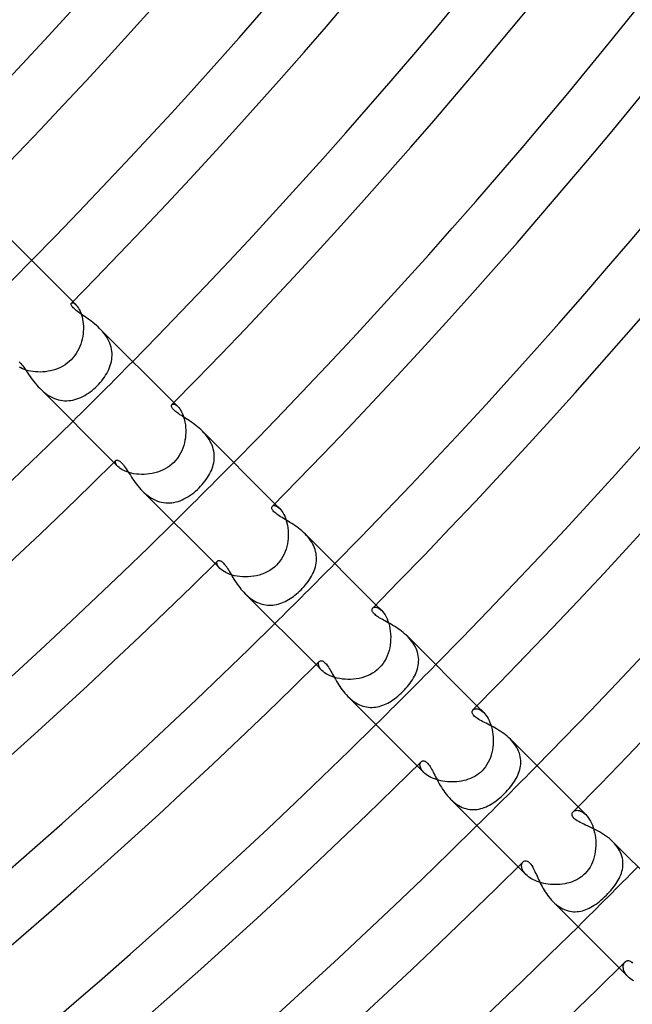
# Model space of a CAD drawing. Header units: millimetres. Extents: x -385 to 385, y -385 to 385.
# Tile 51 of 103: x 187 to 216, y -220 to -173. Entities that reach past the tile are written whole.
import ezdxf

# ---------------------------------------------------------------- set-up
doc = ezdxf.new("R2010")
doc.units = ezdxf.units.MM
doc.layers.add('HIDDEN', color=7, linetype='Continuous')
doc.layers.add('THICK', color=7, linetype='Continuous')

msp = doc.modelspace()

# ---------------------------------------------------------------- linework, layer by layer
at = {"layer": 'HIDDEN'}
for p, q in [((189.254, -186.563), (189.272, -186.552)), ((189.272, -186.552), (189.295, -186.547)), ((189.295, -186.547), (189.323, -186.549)), ((189.323, -186.494), (189.472, -186.644)), ((189.323, -186.549), (189.356, -186.56)), ((189.356, -186.56), (189.392, -186.579)), ((189.392, -186.579), (189.431, -186.606)), ((189.431, -186.606), (189.472, -186.643)), ((189.472, -186.643), (189.511, -186.686)), ((189.511, -186.686), (189.551, -186.738)), ((189.551, -186.738), (189.591, -186.799)), ((189.591, -186.799), (189.629, -186.868)), ((189.629, -186.868), (189.666, -186.944)), ((189.666, -186.944), (189.7, -187.029)), ((189.7, -187.029), (189.732, -187.121)), ((189.732, -187.121), (189.759, -187.22)), ((189.759, -187.22), (189.782, -187.324)), ((189.782, -187.324), (189.8, -187.433)), ((189.8, -187.433), (189.813, -187.545)), ((189.813, -187.545), (189.82, -187.662)), ((189.822, -187.781), (189.817, -187.901)), ((189.82, -187.662), (189.822, -187.781)), ((190.665, -187.839), (190.59, -187.762)), ((190.736, -187.92), (190.665, -187.839)), ((189.766, -188.265), (189.736, -188.385)), ((189.789, -188.144), (189.766, -188.265)), ((189.806, -188.022), (189.789, -188.144)), ((189.817, -187.901), (189.806, -188.022)), ((190.804, -188.003), (190.736, -187.92)), ((190.867, -188.089), (190.804, -188.003)), ((190.926, -188.177), (190.867, -188.089)), ((190.979, -188.268), (190.926, -188.177)), ((191.027, -188.362), (190.979, -188.268)), ((189.604, -188.734), (189.546, -188.844)), ((189.655, -188.62), (189.604, -188.734)), ((189.699, -188.504), (189.655, -188.62)), ((189.736, -188.385), (189.699, -188.504)), ((191.068, -188.456), (191.027, -188.362)), ((191.103, -188.552), (191.068, -188.456)), ((191.131, -188.648), (191.103, -188.552)), ((191.152, -188.746), (191.131, -188.648)), ((191.167, -188.844), (191.152, -188.746)), ((189.244, -189.244), (189.153, -189.328)), ((189.329, -189.152), (189.244, -189.244)), ((189.409, -189.054), (189.329, -189.152)), ((189.481, -188.951), (189.409, -189.054)), ((189.546, -188.844), (189.481, -188.951)), ((191.143, -189.33), (191.161, -189.234)), ((191.161, -189.234), (191.172, -189.137)), ((191.175, -188.942), (191.167, -188.844)), ((191.172, -189.137), (191.177, -189.04)), ((191.177, -189.04), (191.175, -188.942)), ((186.87, -189.63), (186.8, -189.592)), ((186.948, -189.668), (186.87, -189.63)), ((187.033, -189.702), (186.948, -189.668)), ((187.126, -189.733), (187.033, -189.702)), ((188.51, -189.696), (188.392, -189.734)), ((188.626, -189.652), (188.51, -189.696)), ((188.739, -189.601), (188.626, -189.652)), ((188.849, -189.543), (188.739, -189.601)), ((188.955, -189.478), (188.849, -189.543)), ((189.057, -189.407), (188.955, -189.478)), ((189.153, -189.328), (189.057, -189.407)), ((190.975, -189.798), (191.019, -189.707)), ((191.019, -189.707), (191.058, -189.614)), ((191.058, -189.614), (191.092, -189.52)), ((191.092, -189.52), (191.12, -189.426)), ((191.12, -189.426), (191.143, -189.33)), ((187.225, -189.76), (187.126, -189.733)), ((187.329, -189.783), (187.225, -189.76)), ((187.439, -189.801), (187.329, -189.783)), ((187.553, -189.813), (187.439, -189.801)), ((187.669, -189.82), (187.553, -189.813)), ((187.788, -189.822), (187.669, -189.82)), ((187.908, -189.817), (187.788, -189.822)), ((188.029, -189.806), (187.908, -189.817)), ((188.151, -189.788), (188.029, -189.806)), ((188.272, -189.764), (188.151, -189.788)), ((188.392, -189.734), (188.272, -189.764)), ((190.689, -190.234), (190.754, -190.15)), ((190.754, -190.15), (190.815, -190.064)), ((190.815, -190.064), (190.873, -189.977)), ((190.873, -189.977), (190.926, -189.888)), ((190.926, -189.888), (190.975, -189.798)), ((187.762, -190.591), (187.839, -190.664)), ((190.231, -190.691), (190.314, -190.622)), ((190.314, -190.622), (190.395, -190.549)), ((190.395, -190.549), (190.473, -190.473)), ((190.473, -190.473), (190.548, -190.396)), ((190.548, -190.396), (190.62, -190.316)), ((190.62, -190.316), (190.689, -190.234)), ((187.839, -190.664), (187.918, -190.735)), ((187.918, -190.735), (188.001, -190.802)), ((188.001, -190.802), (188.087, -190.866)), ((188.087, -190.866), (188.175, -190.924)), ((188.175, -190.924), (188.265, -190.977)), ((188.265, -190.977), (188.357, -191.025)), ((188.357, -191.025), (188.451, -191.066)), ((188.451, -191.066), (188.546, -191.101)), ((188.546, -191.101), (188.643, -191.129)), ((189.42, -191.122), (189.515, -191.094)), ((189.515, -191.094), (189.608, -191.06)), ((189.608, -191.06), (189.701, -191.021)), ((189.701, -191.021), (189.793, -190.977)), ((189.793, -190.977), (189.884, -190.928)), ((189.884, -190.928), (189.973, -190.875)), ((189.973, -190.875), (190.061, -190.818)), ((190.061, -190.818), (190.147, -190.756)), ((190.147, -190.756), (190.231, -190.691)), ((188.643, -191.129), (188.741, -191.151)), ((188.741, -191.151), (188.838, -191.166)), ((188.838, -191.166), (188.936, -191.175)), ((188.936, -191.175), (189.033, -191.177)), ((189.033, -191.177), (189.131, -191.172)), ((189.131, -191.172), (189.228, -191.161)), ((189.228, -191.161), (189.324, -191.145)), ((189.324, -191.145), (189.42, -191.122)), ((194.004, -191.36), (194.027, -191.345)), ((194.027, -191.345), (194.057, -191.338)), ((194.057, -191.338), (194.094, -191.34)), ((194.094, -191.34), (194.136, -191.352)), ((194.096, -191.267), (194.283, -191.455)), ((194.136, -191.352), (194.182, -191.374)), ((194.182, -191.374), (194.232, -191.409)), ((194.232, -191.409), (194.283, -191.455)), ((194.283, -191.455), (194.328, -191.504)), ((194.328, -191.504), (194.373, -191.562)), ((194.373, -191.562), (194.417, -191.63)), ((194.417, -191.63), (194.459, -191.705)), ((194.459, -191.705), (194.499, -191.789)), ((194.499, -191.789), (194.536, -191.881)), ((194.536, -191.881), (194.569, -191.981)), ((194.569, -191.981), (194.597, -192.086)), ((194.597, -192.086), (194.621, -192.196)), ((194.621, -192.196), (194.639, -192.311)), ((194.639, -192.311), (194.652, -192.43)), ((194.652, -192.43), (194.658, -192.551)), ((194.64, -192.923), (194.621, -193.048)), ((194.652, -192.799), (194.64, -192.923)), ((194.658, -192.674), (194.652, -192.799)), ((194.658, -192.551), (194.658, -192.674)), ((195.516, -192.69), (195.445, -192.616)), ((195.584, -192.767), (195.516, -192.69)), ((195.648, -192.846), (195.584, -192.767)), ((195.709, -192.929), (195.648, -192.846)), ((195.765, -193.013), (195.709, -192.929)), ((194.52, -193.416), (194.471, -193.537)), ((194.561, -193.294), (194.52, -193.416)), ((194.594, -193.171), (194.561, -193.294)), ((194.621, -193.048), (194.594, -193.171)), ((195.815, -193.1), (195.765, -193.013)), ((195.86, -193.188), (195.815, -193.1)), ((195.899, -193.277), (195.86, -193.188)), ((195.933, -193.368), (195.899, -193.277)), ((195.96, -193.46), (195.933, -193.368)), ((194.271, -193.885), (194.186, -193.992)), ((194.347, -193.772), (194.271, -193.885)), ((194.414, -193.656), (194.347, -193.772)), ((194.471, -193.537), (194.414, -193.656)), ((195.981, -193.553), (195.96, -193.46)), ((195.995, -193.646), (195.981, -193.553)), ((196.004, -193.739), (195.995, -193.646)), ((196.003, -193.923), (196.006, -193.831)), ((196.006, -193.831), (196.004, -193.739)), ((191.267, -194.096), (191.455, -194.283)), ((191.338, -194.057), (191.345, -194.027)), ((191.34, -194.093), (191.338, -194.057)), ((191.352, -194.135), (191.34, -194.093)), ((191.345, -194.027), (191.36, -194.004)), ((191.374, -194.182), (191.352, -194.135)), ((191.408, -194.231), (191.374, -194.182)), ((191.455, -194.283), (191.408, -194.231)), ((191.505, -194.329), (191.455, -194.283)), ((191.563, -194.374), (191.505, -194.329)), ((193.79, -194.336), (193.678, -194.401)), ((193.896, -194.262), (193.79, -194.336)), ((193.998, -194.181), (193.896, -194.262)), ((194.093, -194.093), (193.998, -194.181)), ((194.186, -193.992), (194.093, -194.093)), ((195.902, -194.378), (195.933, -194.288)), ((195.933, -194.288), (195.958, -194.198)), ((195.958, -194.198), (195.979, -194.107)), ((195.979, -194.107), (195.994, -194.015)), ((195.994, -194.015), (196.003, -193.923)), ((191.631, -194.418), (191.563, -194.374)), ((191.708, -194.461), (191.631, -194.418)), ((191.794, -194.501), (191.708, -194.461)), ((191.888, -194.538), (191.794, -194.501)), ((191.988, -194.571), (191.888, -194.538)), ((192.095, -194.599), (191.988, -194.571)), ((192.207, -194.623), (192.095, -194.599)), ((192.325, -194.641), (192.207, -194.623)), ((192.445, -194.653), (192.325, -194.641)), ((192.568, -194.659), (192.445, -194.653)), ((192.693, -194.658), (192.568, -194.659)), ((192.819, -194.651), (192.693, -194.658)), ((192.946, -194.637), (192.819, -194.651)), ((193.072, -194.616), (192.946, -194.637)), ((193.198, -194.588), (193.072, -194.616)), ((193.322, -194.553), (193.198, -194.588)), ((193.444, -194.51), (193.322, -194.553)), ((193.563, -194.459), (193.444, -194.51)), ((193.678, -194.401), (193.563, -194.459)), ((195.624, -194.895), (195.68, -194.811)), ((195.68, -194.811), (195.733, -194.727)), ((195.733, -194.727), (195.782, -194.641)), ((195.782, -194.641), (195.827, -194.554)), ((195.827, -194.554), (195.867, -194.466)), ((195.867, -194.466), (195.902, -194.378)), ((195.206, -195.37), (195.289, -195.289)), ((195.289, -195.289), (195.362, -195.214)), ((195.362, -195.214), (195.432, -195.137)), ((195.432, -195.137), (195.499, -195.058)), ((195.499, -195.058), (195.563, -194.977)), ((195.563, -194.977), (195.624, -194.895)), ((192.616, -195.444), (192.695, -195.52)), ((192.695, -195.52), (192.777, -195.593)), ((192.777, -195.593), (192.862, -195.66)), ((192.862, -195.66), (192.949, -195.723)), ((192.949, -195.723), (193.039, -195.78)), ((194.574, -195.817), (194.667, -195.768)), ((194.667, -195.768), (194.759, -195.714)), ((194.759, -195.714), (194.851, -195.654)), ((194.851, -195.654), (194.942, -195.59)), ((194.942, -195.59), (195.032, -195.52)), ((195.032, -195.52), (195.12, -195.447)), ((195.12, -195.447), (195.206, -195.37)), ((193.039, -195.78), (193.131, -195.832)), ((193.131, -195.832), (193.226, -195.878)), ((193.226, -195.878), (193.322, -195.916)), ((193.322, -195.916), (193.418, -195.948)), ((193.418, -195.948), (193.516, -195.973)), ((193.516, -195.973), (193.613, -195.991)), ((193.613, -195.991), (193.712, -196.002)), ((193.712, -196.002), (193.81, -196.006)), ((193.81, -196.006), (193.908, -196.004)), ((193.908, -196.004), (194.005, -195.995)), ((194.005, -195.995), (194.102, -195.98)), ((194.102, -195.98), (194.198, -195.958)), ((194.198, -195.958), (194.293, -195.931)), ((194.293, -195.931), (194.387, -195.899)), ((194.387, -195.899), (194.481, -195.861)), ((194.481, -195.861), (194.574, -195.817)), ((198.749, -196.161), (198.774, -196.143)), ((198.774, -196.143), (198.807, -196.133)), ((198.807, -196.133), (198.845, -196.13)), ((198.845, -196.13), (198.888, -196.137)), ((198.869, -196.04), (199.097, -196.269)), ((198.888, -196.137), (198.936, -196.154)), ((198.936, -196.154), (198.988, -196.181)), ((198.988, -196.181), (199.042, -196.219)), ((199.042, -196.219), (199.097, -196.269)), ((199.097, -196.269), (199.147, -196.323)), ((199.147, -196.323), (199.196, -196.387)), ((199.196, -196.387), (199.244, -196.461)), ((199.244, -196.461), (199.29, -196.543)), ((199.29, -196.543), (199.333, -196.633)), ((199.333, -196.633), (199.371, -196.731)), ((199.371, -196.731), (199.406, -196.836)), ((199.406, -196.836), (199.436, -196.947)), ((199.436, -196.947), (199.46, -197.062)), ((199.46, -197.062), (199.479, -197.181)), ((199.479, -197.181), (199.491, -197.303)), ((199.491, -197.303), (199.498, -197.428)), ((199.498, -197.554), (199.491, -197.681)), ((199.498, -197.428), (199.498, -197.554)), ((200.366, -197.54), (200.295, -197.467)), ((200.433, -197.617), (200.366, -197.54)), ((200.496, -197.695), (200.433, -197.617)), ((199.43, -198.06), (199.395, -198.183)), ((199.457, -197.935), (199.43, -198.06)), ((199.477, -197.808), (199.457, -197.935)), ((199.491, -197.681), (199.477, -197.808)), ((200.555, -197.776), (200.496, -197.695)), ((200.609, -197.859), (200.555, -197.776)), ((200.657, -197.944), (200.609, -197.859)), ((200.701, -198.031), (200.657, -197.944)), ((200.738, -198.119), (200.701, -198.031)), ((199.247, -198.536), (199.183, -198.646)), ((199.304, -198.422), (199.247, -198.536)), ((199.353, -198.304), (199.304, -198.422)), ((199.395, -198.183), (199.353, -198.304)), ((200.769, -198.209), (200.738, -198.119)), ((200.795, -198.298), (200.769, -198.209)), ((200.814, -198.389), (200.795, -198.298)), ((200.826, -198.479), (200.814, -198.389)), ((200.833, -198.57), (200.826, -198.479)), ((196.04, -198.869), (196.269, -199.097)), ((196.13, -198.844), (196.133, -198.806)), ((196.137, -198.888), (196.13, -198.844)), ((196.133, -198.806), (196.143, -198.774)), ((196.153, -198.936), (196.137, -198.888)), ((196.143, -198.774), (196.161, -198.749)), ((196.18, -198.987), (196.153, -198.936)), ((196.218, -199.041), (196.18, -198.987)), ((198.944, -198.944), (198.844, -199.037)), ((199.031, -198.851), (198.944, -198.944)), ((199.11, -198.752), (199.031, -198.851)), ((199.183, -198.646), (199.11, -198.752)), ((200.755, -199.109), (200.781, -199.021)), ((200.781, -199.021), (200.803, -198.932)), ((200.803, -198.932), (200.819, -198.842)), ((200.819, -198.842), (200.829, -198.752)), ((200.829, -198.752), (200.834, -198.661)), ((200.834, -198.661), (200.833, -198.57)), ((196.269, -199.097), (196.218, -199.041)), ((196.324, -199.148), (196.269, -199.097)), ((196.39, -199.198), (196.324, -199.148)), ((196.465, -199.247), (196.39, -199.198)), ((196.549, -199.293), (196.465, -199.247)), ((196.643, -199.337), (196.549, -199.293)), ((196.745, -199.377), (196.643, -199.337)), ((196.853, -199.411), (196.745, -199.377)), ((196.968, -199.441), (196.853, -199.411)), ((197.088, -199.465), (196.968, -199.441)), ((197.213, -199.483), (197.088, -199.465)), ((197.341, -199.494), (197.213, -199.483)), ((197.735, -199.486), (197.602, -199.496)), ((197.867, -199.469), (197.735, -199.486)), ((197.999, -199.444), (197.867, -199.469)), ((198.13, -199.411), (197.999, -199.444)), ((198.258, -199.37), (198.13, -199.411)), ((198.384, -199.321), (198.258, -199.37)), ((198.506, -199.263), (198.384, -199.321)), ((198.624, -199.197), (198.506, -199.263)), ((198.737, -199.121), (198.624, -199.197)), ((198.844, -199.037), (198.737, -199.121)), ((200.552, -199.541), (200.601, -199.456)), ((200.601, -199.456), (200.646, -199.371)), ((200.646, -199.371), (200.687, -199.284)), ((200.687, -199.284), (200.723, -199.197)), ((200.723, -199.197), (200.755, -199.109)), ((197.471, -199.498), (197.341, -199.494)), ((197.602, -199.496), (197.471, -199.498)), ((200.177, -200.027), (200.248, -199.949)), ((200.248, -199.949), (200.316, -199.87)), ((200.316, -199.87), (200.38, -199.789)), ((200.38, -199.789), (200.441, -199.708)), ((200.441, -199.708), (200.498, -199.625)), ((200.498, -199.625), (200.552, -199.541)), ((197.468, -200.296), (197.538, -200.364)), ((197.538, -200.364), (197.611, -200.428)), ((199.666, -200.47), (199.742, -200.416)), ((199.742, -200.416), (199.817, -200.358)), ((199.817, -200.358), (199.891, -200.298)), ((199.891, -200.298), (199.963, -200.235)), ((199.963, -200.235), (200.034, -200.17)), ((200.034, -200.17), (200.103, -200.103)), ((200.103, -200.103), (200.177, -200.027)), ((197.611, -200.428), (197.686, -200.489)), ((197.686, -200.489), (197.763, -200.546)), ((197.763, -200.546), (197.843, -200.599)), ((197.843, -200.599), (197.924, -200.647)), ((197.924, -200.647), (198.006, -200.689)), ((198.006, -200.689), (198.089, -200.726)), ((198.089, -200.726), (198.174, -200.758)), ((198.174, -200.758), (198.259, -200.784)), ((198.259, -200.784), (198.345, -200.805)), ((198.345, -200.805), (198.431, -200.82)), ((198.431, -200.82), (198.517, -200.83)), ((198.517, -200.83), (198.602, -200.834)), ((198.602, -200.834), (198.688, -200.833)), ((198.688, -200.833), (198.773, -200.827)), ((198.773, -200.827), (198.857, -200.816)), ((198.857, -200.816), (198.942, -200.801)), ((198.942, -200.801), (199.025, -200.78)), ((199.025, -200.78), (199.108, -200.755)), ((199.108, -200.755), (199.19, -200.726)), ((199.19, -200.726), (199.272, -200.693)), ((199.272, -200.693), (199.352, -200.655)), ((199.352, -200.655), (199.432, -200.614)), ((199.432, -200.614), (199.511, -200.57)), ((199.511, -200.57), (199.589, -200.522)), ((199.589, -200.522), (199.666, -200.47)), ((203.642, -200.813), (203.914, -201.085)), ((203.49, -200.967), (203.518, -200.946)), ((203.518, -200.946), (203.552, -200.932)), ((203.552, -200.932), (203.592, -200.925)), ((203.592, -200.925), (203.638, -200.927)), ((203.638, -200.927), (203.688, -200.938)), ((203.688, -200.938), (203.741, -200.959)), ((203.741, -200.959), (203.797, -200.99)), ((203.797, -200.99), (203.855, -201.032)), ((203.855, -201.032), (203.913, -201.085)), ((203.913, -201.085), (203.969, -201.145)), ((203.969, -201.145), (204.023, -201.216)), ((204.023, -201.216), (204.075, -201.296)), ((204.075, -201.296), (204.124, -201.385)), ((204.124, -201.385), (204.17, -201.483)), ((204.17, -201.483), (204.212, -201.589)), ((204.212, -201.589), (204.248, -201.7)), ((204.248, -201.7), (204.278, -201.817)), ((204.278, -201.817), (204.303, -201.939)), ((204.303, -201.939), (204.322, -202.064)), ((204.322, -202.064), (204.334, -202.192)), ((204.334, -202.192), (204.339, -202.322)), ((204.314, -202.715), (204.292, -202.844)), ((204.33, -202.584), (204.314, -202.715)), ((204.338, -202.453), (204.33, -202.584)), ((204.339, -202.322), (204.338, -202.453)), ((205.214, -202.389), (205.144, -202.316)), ((205.281, -202.464), (205.214, -202.389)), ((205.343, -202.542), (205.281, -202.464)), ((205.4, -202.622), (205.343, -202.542)), ((205.452, -202.704), (205.4, -202.622)), ((205.499, -202.788), (205.452, -202.704)), ((204.223, -203.1), (204.176, -203.226)), ((204.261, -202.972), (204.223, -203.1)), ((204.292, -202.844), (204.261, -202.972)), ((205.54, -202.875), (205.499, -202.788)), ((205.576, -202.962), (205.54, -202.875)), ((205.605, -203.049), (205.576, -202.962)), ((205.628, -203.137), (205.605, -203.049)), ((205.645, -203.226), (205.628, -203.137)), ((200.814, -203.642), (201.085, -203.914)), ((200.925, -203.591), (200.932, -203.551)), ((200.927, -203.637), (200.925, -203.591)), ((200.938, -203.686), (200.927, -203.637)), ((200.932, -203.551), (200.946, -203.518)), ((200.946, -203.518), (200.967, -203.49)), ((203.978, -203.586), (203.892, -203.696)), ((204.054, -203.47), (203.978, -203.586)), ((204.12, -203.349), (204.054, -203.47)), ((204.176, -203.226), (204.12, -203.349)), ((205.624, -203.758), (205.642, -203.67)), ((205.642, -203.67), (205.654, -203.582)), ((205.656, -203.315), (205.645, -203.226)), ((205.654, -203.582), (205.66, -203.493)), ((205.661, -203.404), (205.656, -203.315)), ((205.66, -203.493), (205.661, -203.404)), ((200.958, -203.74), (200.938, -203.686)), ((200.989, -203.796), (200.958, -203.74)), ((201.031, -203.854), (200.989, -203.796)), ((201.085, -203.913), (201.031, -203.854)), ((201.144, -203.968), (201.085, -203.913)), ((201.213, -204.021), (201.144, -203.968)), ((201.292, -204.073), (201.213, -204.021)), ((201.38, -204.122), (201.292, -204.073)), ((201.477, -204.168), (201.38, -204.122)), ((203.357, -204.116), (203.234, -204.172)), ((203.476, -204.05), (203.357, -204.116)), ((203.589, -203.976), (203.476, -204.05)), ((203.697, -203.892), (203.589, -203.976)), ((203.798, -203.798), (203.697, -203.892)), ((203.892, -203.696), (203.798, -203.798)), ((205.462, -204.188), (205.504, -204.103)), ((205.504, -204.103), (205.541, -204.018)), ((205.541, -204.018), (205.574, -203.932)), ((205.574, -203.932), (205.601, -203.845)), ((205.601, -203.845), (205.624, -203.758)), ((201.582, -204.209), (201.477, -204.168)), ((201.692, -204.245), (201.582, -204.209)), ((201.809, -204.276), (201.692, -204.245)), ((201.931, -204.302), (201.809, -204.276)), ((202.057, -204.321), (201.931, -204.302)), ((202.186, -204.334), (202.057, -204.321)), ((202.317, -204.339), (202.186, -204.334)), ((202.45, -204.338), (202.317, -204.339)), ((202.583, -204.33), (202.45, -204.338)), ((202.716, -204.314), (202.583, -204.33)), ((202.848, -204.291), (202.716, -204.314)), ((202.979, -204.26), (202.848, -204.291)), ((203.108, -204.22), (202.979, -204.26)), ((203.234, -204.172), (203.108, -204.22)), ((205.128, -204.681), (205.193, -204.601)), ((205.193, -204.601), (205.254, -204.521)), ((205.254, -204.521), (205.312, -204.439)), ((205.312, -204.439), (205.366, -204.356)), ((205.366, -204.356), (205.416, -204.272)), ((205.416, -204.272), (205.462, -204.188)), ((204.682, -205.127), (204.762, -205.058)), ((204.762, -205.058), (204.839, -204.987)), ((204.839, -204.987), (204.914, -204.914)), ((204.914, -204.914), (204.988, -204.838)), ((204.988, -204.838), (205.06, -204.76)), ((205.06, -204.76), (205.128, -204.681)), ((202.316, -205.145), (202.388, -205.213)), ((202.388, -205.213), (202.462, -205.279)), ((202.462, -205.279), (202.539, -205.34)), ((202.539, -205.34), (202.617, -205.396)), ((202.617, -205.396), (202.697, -205.448)), ((202.697, -205.448), (202.778, -205.494)), ((202.778, -205.494), (202.861, -205.534)), ((203.961, -205.563), (204.042, -205.531)), ((204.042, -205.531), (204.123, -205.495)), ((204.123, -205.495), (204.203, -205.455)), ((204.203, -205.455), (204.283, -205.41)), ((204.283, -205.41), (204.363, -205.362)), ((204.363, -205.362), (204.443, -205.309)), ((204.443, -205.309), (204.523, -205.252)), ((204.523, -205.252), (204.603, -205.192)), ((204.603, -205.192), (204.682, -205.127)), ((202.861, -205.534), (202.946, -205.57)), ((202.946, -205.57), (203.031, -205.599)), ((203.031, -205.599), (203.116, -205.623)), ((203.116, -205.623), (203.202, -205.641)), ((203.202, -205.641), (203.288, -205.653)), ((203.288, -205.653), (203.373, -205.66)), ((203.373, -205.66), (203.458, -205.661)), ((203.458, -205.661), (203.544, -205.657)), ((203.544, -205.657), (203.628, -205.648)), ((203.628, -205.648), (203.712, -205.634)), ((203.712, -205.634), (203.796, -205.615)), ((203.796, -205.615), (203.879, -205.591)), ((203.879, -205.591), (203.961, -205.563)), ((208.227, -205.777), (208.254, -205.755)), ((208.254, -205.755), (208.286, -205.738)), ((208.286, -205.738), (208.323, -205.727)), ((208.323, -205.727), (208.365, -205.722)), ((208.365, -205.722), (208.41, -205.724)), ((208.41, -205.724), (208.459, -205.733)), ((208.415, -205.586), (208.732, -205.903)), ((208.459, -205.733), (208.51, -205.75)), ((208.51, -205.75), (208.563, -205.775)), ((208.563, -205.775), (208.619, -205.809)), ((208.619, -205.809), (208.675, -205.852)), ((208.675, -205.852), (208.732, -205.903)), ((208.732, -205.903), (208.786, -205.962)), ((208.786, -205.962), (208.838, -206.029)), ((208.838, -206.029), (208.89, -206.104)), ((208.89, -206.104), (208.939, -206.188)), ((208.939, -206.188), (208.984, -206.278)), ((208.984, -206.278), (209.026, -206.375)), ((209.026, -206.375), (209.063, -206.478)), ((209.063, -206.478), (209.096, -206.586)), ((209.096, -206.586), (209.125, -206.698)), ((209.125, -206.698), (209.148, -206.814)), ((209.148, -206.814), (209.165, -206.933)), ((209.165, -206.933), (209.177, -207.054)), ((209.177, -207.054), (209.183, -207.176)), ((209.183, -207.299), (209.177, -207.422)), ((209.183, -207.176), (209.183, -207.299)), ((210.063, -207.238), (209.992, -207.164)), ((210.13, -207.315), (210.063, -207.238)), ((210.192, -207.395), (210.13, -207.315)), ((209.12, -207.79), (209.088, -207.91)), ((209.146, -207.669), (209.12, -207.79)), ((209.164, -207.546), (209.146, -207.669)), ((209.177, -207.422), (209.164, -207.546)), ((210.249, -207.476), (210.192, -207.395)), ((210.299, -207.559), (210.249, -207.476)), ((210.345, -207.643), (210.299, -207.559)), ((210.384, -207.73), (210.345, -207.643)), ((210.417, -207.817), (210.384, -207.73)), ((210.443, -207.904), (210.417, -207.817)), ((205.723, -208.351), (205.729, -208.314)), ((205.729, -208.314), (205.741, -208.281)), ((205.741, -208.281), (205.756, -208.252)), ((205.756, -208.252), (205.777, -208.227)), ((208.949, -208.254), (208.887, -208.362)), ((209.003, -208.143), (208.949, -208.254)), ((209.049, -208.028), (209.003, -208.143)), ((209.088, -207.91), (209.049, -208.028)), ((210.463, -207.992), (210.443, -207.904)), ((210.477, -208.079), (210.463, -207.992)), ((210.485, -208.167), (210.477, -208.079)), ((210.483, -208.342), (210.487, -208.255)), ((210.487, -208.255), (210.485, -208.167)), ((205.586, -208.415), (205.904, -208.732)), ((205.723, -208.391), (205.723, -208.351)), ((205.728, -208.435), (205.723, -208.391)), ((205.74, -208.48), (205.728, -208.435)), ((205.758, -208.529), (205.74, -208.48)), ((205.783, -208.578), (205.758, -208.529)), ((205.816, -208.629), (205.783, -208.578)), ((205.856, -208.68), (205.816, -208.629)), ((205.903, -208.732), (205.856, -208.68)), ((205.957, -208.781), (205.903, -208.732)), ((206.017, -208.83), (205.957, -208.781)), ((208.575, -208.73), (208.49, -208.799)), ((208.655, -208.655), (208.575, -208.73)), ((208.741, -208.563), (208.655, -208.655)), ((208.818, -208.465), (208.741, -208.563)), ((208.887, -208.362), (208.818, -208.465)), ((210.349, -208.854), (210.384, -208.771)), ((210.384, -208.771), (210.414, -208.686)), ((210.414, -208.686), (210.439, -208.601)), ((210.439, -208.601), (210.459, -208.516)), ((210.459, -208.516), (210.474, -208.429)), ((210.474, -208.429), (210.483, -208.342)), ((206.084, -208.877), (206.017, -208.83)), ((206.157, -208.921), (206.084, -208.877)), ((206.236, -208.964), (206.157, -208.921)), ((206.321, -209.004), (206.236, -208.964)), ((206.412, -209.04), (206.321, -209.004)), ((206.506, -209.073), (206.412, -209.04)), ((206.604, -209.102), (206.506, -209.073)), ((206.705, -209.126), (206.604, -209.102)), ((206.81, -209.147), (206.705, -209.126)), ((206.916, -209.163), (206.81, -209.147)), ((207.025, -209.174), (206.916, -209.163)), ((207.134, -209.181), (207.025, -209.174)), ((207.245, -209.183), (207.134, -209.181)), ((207.355, -209.181), (207.245, -209.183)), ((207.466, -209.173), (207.355, -209.181)), ((207.576, -209.16), (207.466, -209.173)), ((207.685, -209.143), (207.576, -209.16)), ((207.794, -209.12), (207.685, -209.143)), ((207.901, -209.091), (207.794, -209.12)), ((208.006, -209.057), (207.901, -209.091)), ((208.109, -209.017), (208.006, -209.057)), ((208.209, -208.972), (208.109, -209.017)), ((208.307, -208.92), (208.209, -208.972)), ((208.401, -208.863), (208.307, -208.92)), ((208.49, -208.799), (208.401, -208.863)), ((210.115, -209.262), (210.169, -209.182)), ((210.169, -209.182), (210.22, -209.101)), ((210.22, -209.101), (210.267, -209.019)), ((210.267, -209.019), (210.31, -208.937)), ((210.31, -208.937), (210.349, -208.854)), ((209.723, -209.723), (209.794, -209.649)), ((209.794, -209.649), (209.864, -209.574)), ((209.864, -209.574), (209.931, -209.497)), ((209.931, -209.497), (209.995, -209.42)), ((209.995, -209.42), (210.056, -209.341)), ((210.056, -209.341), (210.115, -209.262)), ((207.164, -209.993), (207.237, -210.062)), ((207.237, -210.062), (207.313, -210.128)), ((207.313, -210.128), (207.39, -210.189)), ((209.093, -210.225), (209.174, -210.174)), ((209.174, -210.174), (209.255, -210.119)), ((209.255, -210.119), (209.335, -210.061)), ((209.335, -210.061), (209.414, -210)), ((209.414, -210), (209.493, -209.935)), ((209.493, -209.935), (209.571, -209.867)), ((209.571, -209.867), (209.647, -209.796)), ((209.647, -209.796), (209.723, -209.723)), ((207.39, -210.189), (207.471, -210.245)), ((207.471, -210.245), (207.553, -210.296)), ((207.553, -210.296), (207.637, -210.342)), ((207.637, -210.342), (207.722, -210.381)), ((207.722, -210.381), (207.808, -210.414)), ((207.808, -210.414), (207.895, -210.441)), ((207.895, -210.441), (207.982, -210.461)), ((207.982, -210.461), (208.07, -210.476)), ((208.07, -210.476), (208.158, -210.485)), ((208.158, -210.485), (208.245, -210.487)), ((208.245, -210.487), (208.332, -210.484)), ((208.332, -210.484), (208.419, -210.475)), ((208.419, -210.475), (208.505, -210.461)), ((208.505, -210.461), (208.591, -210.442)), ((208.591, -210.442), (208.676, -210.417)), ((208.676, -210.417), (208.76, -210.388)), ((208.76, -210.388), (208.844, -210.354)), ((208.844, -210.354), (208.928, -210.315)), ((208.928, -210.315), (209.01, -210.272)), ((209.01, -210.272), (209.093, -210.225)), ((212.959, -210.592), (212.987, -210.568)), ((212.987, -210.568), (213.021, -210.548)), ((213.021, -210.548), (213.06, -210.533)), ((213.06, -210.533), (213.103, -210.524)), ((213.103, -210.524), (213.151, -210.522)), ((213.151, -210.522), (213.202, -210.526)), ((213.188, -210.36), (213.552, -210.724)), ((213.202, -210.526), (213.256, -210.537)), ((213.256, -210.537), (213.312, -210.557)), ((213.312, -210.557), (213.371, -210.585)), ((213.371, -210.585), (213.43, -210.622)), ((213.43, -210.622), (213.491, -210.668)), ((213.491, -210.668), (213.552, -210.724)), ((213.552, -210.724), (213.611, -210.787)), ((213.611, -210.787), (213.667, -210.859)), ((213.667, -210.859), (213.722, -210.94)), ((213.722, -210.94), (213.774, -211.029)), ((213.774, -211.029), (213.823, -211.126)), ((213.823, -211.126), (213.867, -211.229)), ((213.867, -211.229), (213.907, -211.339)), ((213.907, -211.339), (213.941, -211.453)), ((213.941, -211.453), (213.971, -211.572)), ((213.971, -211.572), (213.994, -211.695)), ((213.994, -211.695), (214.012, -211.82)), ((214.012, -211.82), (214.024, -211.947)), ((214.024, -211.947), (214.029, -212.075)), ((214.912, -212.087), (214.838, -212.009)), ((214.006, -212.463), (213.984, -212.592)), ((214.02, -212.334), (214.006, -212.463)), ((214.028, -212.205), (214.02, -212.334)), ((214.029, -212.075), (214.028, -212.205)), ((214.981, -212.168), (214.912, -212.087)), ((215.044, -212.251), (214.981, -212.168)), ((215.101, -212.337), (215.044, -212.251)), ((215.151, -212.424), (215.101, -212.337)), ((215.195, -212.512), (215.151, -212.424)), ((210.567, -212.988), (210.592, -212.959)), ((213.874, -212.967), (213.82, -213.086)), ((213.918, -212.844), (213.874, -212.967)), ((213.955, -212.719), (213.918, -212.844)), ((213.984, -212.592), (213.955, -212.719)), ((215.231, -212.6), (215.195, -212.512)), ((215.261, -212.69), (215.231, -212.6)), ((215.284, -212.78), (215.261, -212.69)), ((215.3, -212.87), (215.284, -212.78)), ((215.309, -212.96), (215.3, -212.87)), ((215.311, -213.049), (215.309, -212.96)), ((210.36, -213.188), (210.724, -213.552)), ((210.522, -213.156), (210.524, -213.108)), ((210.527, -213.207), (210.522, -213.156)), ((210.524, -213.108), (210.532, -213.063)), ((210.539, -213.261), (210.527, -213.207)), ((210.532, -213.063), (210.547, -213.023)), ((210.559, -213.317), (210.539, -213.261)), ((210.547, -213.023), (210.567, -212.988)), ((210.587, -213.375), (210.559, -213.317)), ((210.624, -213.434), (210.587, -213.375)), ((210.67, -213.493), (210.624, -213.434)), ((213.607, -213.416), (213.516, -213.516)), ((213.687, -213.311), (213.607, -213.416)), ((213.758, -213.201), (213.687, -213.311)), ((213.82, -213.086), (213.758, -213.201)), ((215.236, -213.486), (215.262, -213.4)), ((215.262, -213.4), (215.283, -213.314)), ((215.283, -213.314), (215.298, -213.226)), ((215.298, -213.226), (215.308, -213.138)), ((215.308, -213.138), (215.311, -213.049)), ((210.724, -213.552), (210.67, -213.493)), ((210.782, -213.606), (210.724, -213.552)), ((210.847, -213.658), (210.782, -213.606)), ((210.918, -213.708), (210.847, -213.658)), ((210.996, -213.756), (210.918, -213.708)), ((211.08, -213.801), (210.996, -213.756)), ((211.17, -213.842), (211.08, -213.801)), ((211.264, -213.881), (211.17, -213.842)), ((211.362, -213.915), (211.264, -213.881)), ((212.98, -213.868), (212.878, -213.907)), ((213.079, -213.824), (212.98, -213.868)), ((213.175, -213.773), (213.079, -213.824)), ((213.268, -213.717), (213.175, -213.773)), ((213.355, -213.655), (213.268, -213.717)), ((213.438, -213.588), (213.355, -213.655)), ((213.516, -213.516), (213.438, -213.588)), ((214.983, -213.985), (215.035, -213.904)), ((215.035, -213.904), (215.084, -213.822)), ((215.084, -213.822), (215.129, -213.739)), ((215.129, -213.739), (215.169, -213.656)), ((215.169, -213.656), (215.205, -213.571)), ((215.205, -213.571), (215.236, -213.486)), ((211.464, -213.944), (211.362, -213.915)), ((211.568, -213.97), (211.464, -213.944)), ((211.675, -213.991), (211.568, -213.97)), ((211.784, -214.008), (211.675, -213.991)), ((211.894, -214.02), (211.784, -214.008)), ((212.005, -214.027), (211.894, -214.02)), ((212.116, -214.029), (212.005, -214.027)), ((212.228, -214.027), (212.116, -214.029)), ((212.339, -214.02), (212.228, -214.027)), ((212.449, -214.008), (212.339, -214.02)), ((212.558, -213.99), (212.449, -214.008)), ((212.666, -213.968), (212.558, -213.99)), ((212.773, -213.94), (212.666, -213.968)), ((212.878, -213.907), (212.773, -213.94)), ((214.669, -214.379), (214.738, -214.302)), ((214.738, -214.302), (214.803, -214.224)), ((214.803, -214.224), (214.867, -214.145)), ((214.867, -214.145), (214.926, -214.065)), ((214.926, -214.065), (214.983, -213.985)), ((214.119, -214.887), (214.2, -214.823)), ((214.2, -214.823), (214.281, -214.755)), ((214.281, -214.755), (214.364, -214.683)), ((214.364, -214.683), (214.446, -214.607)), ((214.446, -214.607), (214.528, -214.528)), ((214.528, -214.528), (214.599, -214.454)), ((214.599, -214.454), (214.669, -214.379)), ((212.009, -214.837), (212.08, -214.905)), ((212.08, -214.905), (212.153, -214.969)), ((212.153, -214.969), (212.23, -215.028)), ((212.23, -215.028), (212.308, -215.083)), ((212.308, -215.083), (212.388, -215.131)), ((212.388, -215.131), (212.469, -215.175)), ((212.469, -215.175), (212.551, -215.212)), ((212.551, -215.212), (212.635, -215.244)), ((212.635, -215.244), (212.72, -215.269)), ((212.72, -215.269), (212.805, -215.289)), ((212.805, -215.289), (212.89, -215.302)), ((213.146, -215.307), (213.23, -215.298)), ((213.23, -215.298), (213.314, -215.283)), ((213.314, -215.283), (213.397, -215.263)), ((213.397, -215.263), (213.48, -215.238)), ((213.48, -215.238), (213.561, -215.209)), ((213.561, -215.209), (213.642, -215.175)), ((213.642, -215.175), (213.722, -215.137)), ((213.722, -215.137), (213.801, -215.096)), ((213.801, -215.096), (213.879, -215.05)), ((213.879, -215.05), (213.958, -215)), ((213.958, -215), (214.038, -214.946)), ((214.038, -214.946), (214.119, -214.887)), ((212.89, -215.302), (212.976, -215.31)), ((212.976, -215.31), (213.061, -215.311)), ((213.061, -215.311), (213.146, -215.307)), ((215.133, -217.961), (215.546, -218.374)), ((215.324, -217.899), (215.328, -217.855)), ((215.324, -217.946), (215.324, -217.899)), ((215.33, -217.995), (215.324, -217.946)), ((215.328, -217.855), (215.338, -217.814)), ((215.341, -218.046), (215.33, -217.995)), ((215.338, -217.814), (215.351, -217.776)), ((215.358, -218.098), (215.341, -218.046)), ((215.351, -217.776), (215.368, -217.742)), ((215.368, -217.742), (215.389, -217.711)), ((215.389, -217.711), (215.412, -217.685)), ((215.382, -218.152), (215.358, -218.098)), ((215.413, -218.208), (215.382, -218.152)), ((215.45, -218.263), (215.413, -218.208)), ((215.494, -218.319), (215.45, -218.263)), ((215.546, -218.374), (215.494, -218.319)), ((215.602, -218.427), (215.546, -218.374)), ((215.666, -218.479), (215.602, -218.427)), ((215.735, -218.529), (215.666, -218.479)), ((215.81, -218.577), (215.735, -218.529))]:
    msp.add_line(p, q, dxfattribs=at)
for radius, start, end in [(263, 314.56427, 315.43569), (269.75, 314.57516, 315.4248), (276.5, 314.58559, 315.41443), (283.25, 314.59544, 315.40457), (290, 314.60484, 315.39512), (296.75, 314.61384, 315.38618), (303.5, 314.62243, 315.37759)]:
    msp.add_arc((0, 0), radius, start, end, dxfattribs=at)
at = {"layer": 'THICK'}
for p, q in [((185.735, -182.906), (189.323, -186.494)), ((189.24, -186.596), (189.245, -186.577)), ((189.24, -186.618), (189.24, -186.596)), ((189.245, -186.643), (189.24, -186.618)), ((189.245, -186.577), (189.254, -186.563)), ((189.257, -186.673), (189.245, -186.643)), ((189.276, -186.706), (189.257, -186.673)), ((189.302, -186.743), (189.276, -186.706)), ((189.337, -186.783), (189.302, -186.743)), ((189.379, -186.826), (189.337, -186.783)), ((189.428, -186.87), (189.379, -186.826)), ((189.482, -186.915), (189.428, -186.87)), ((189.541, -186.96), (189.482, -186.915)), ((189.603, -187.006), (189.541, -186.96)), ((189.669, -187.053), (189.603, -187.006)), ((189.737, -187.1), (189.669, -187.053)), ((189.807, -187.148), (189.737, -187.1)), ((189.881, -187.198), (189.807, -187.148)), ((189.957, -187.251), (189.881, -187.198)), ((190.035, -187.305), (189.957, -187.251)), ((190.114, -187.362), (190.035, -187.305)), ((190.194, -187.422), (190.114, -187.362)), ((190.275, -187.484), (190.194, -187.422)), ((190.355, -187.549), (190.275, -187.484)), ((190.435, -187.617), (190.355, -187.549)), ((190.513, -187.688), (190.435, -187.617)), ((190.59, -187.762), (190.513, -187.688)), ((190.591, -187.763), (194.096, -191.267)), ((186.786, -189.34), (186.826, -189.38)), ((186.826, -189.38), (186.869, -189.426)), ((186.869, -189.426), (186.913, -189.479)), ((186.913, -189.479), (186.958, -189.537)), ((186.958, -189.537), (187.004, -189.6)), ((187.004, -189.6), (187.051, -189.666)), ((187.051, -189.666), (187.099, -189.735)), ((187.099, -189.735), (187.148, -189.807)), ((187.148, -189.807), (187.198, -189.881)), ((187.198, -189.881), (187.251, -189.957)), ((187.251, -189.957), (187.305, -190.034)), ((187.305, -190.034), (187.362, -190.114)), ((187.362, -190.114), (187.422, -190.194)), ((187.422, -190.194), (187.484, -190.274)), ((187.484, -190.274), (187.549, -190.355)), ((187.549, -190.355), (187.617, -190.435)), ((187.617, -190.435), (187.688, -190.514)), ((187.688, -190.514), (187.762, -190.591)), ((187.763, -190.591), (191.267, -194.096)), ((193.983, -191.408), (193.987, -191.39)), ((193.984, -191.43), (193.983, -191.408)), ((193.989, -191.453), (193.984, -191.43)), ((193.987, -191.39), (193.994, -191.374)), ((193.998, -191.48), (193.989, -191.453)), ((193.994, -191.374), (194.004, -191.36)), ((194.013, -191.508), (193.998, -191.48)), ((194.033, -191.539), (194.013, -191.508)), ((194.059, -191.572), (194.033, -191.539)), ((194.09, -191.607), (194.059, -191.572)), ((194.127, -191.642), (194.09, -191.607)), ((194.169, -191.679), (194.127, -191.642)), ((194.216, -191.717), (194.169, -191.679)), ((194.268, -191.756), (194.216, -191.717)), ((194.325, -191.796), (194.268, -191.756)), ((194.386, -191.838), (194.325, -191.796)), ((194.45, -191.881), (194.386, -191.838)), ((194.519, -191.925), (194.45, -191.881)), ((194.59, -191.971), (194.519, -191.925)), ((194.663, -192.018), (194.59, -191.971)), ((194.739, -192.067), (194.663, -192.018)), ((194.817, -192.118), (194.739, -192.067)), ((194.896, -192.172), (194.817, -192.118)), ((194.975, -192.227), (194.896, -192.172)), ((195.055, -192.285), (194.975, -192.227)), ((195.135, -192.346), (195.055, -192.285)), ((195.214, -192.409), (195.135, -192.346)), ((195.293, -192.475), (195.214, -192.409)), ((195.37, -192.544), (195.293, -192.475)), ((195.445, -192.616), (195.37, -192.544)), ((195.445, -192.617), (198.869, -196.04)), ((191.36, -194.004), (191.376, -193.992)), ((191.376, -193.992), (191.395, -193.985)), ((191.395, -193.985), (191.417, -193.983)), ((191.417, -193.983), (191.443, -193.986)), ((191.443, -193.986), (191.472, -193.995)), ((191.472, -193.995), (191.505, -194.011)), ((191.505, -194.011), (191.54, -194.034)), ((191.54, -194.034), (191.579, -194.065)), ((191.579, -194.065), (191.622, -194.105)), ((191.622, -194.105), (191.666, -194.154)), ((191.666, -194.154), (191.711, -194.209)), ((191.711, -194.209), (191.756, -194.268)), ((191.756, -194.268), (191.802, -194.333)), ((191.802, -194.333), (191.848, -194.401)), ((191.848, -194.401), (191.895, -194.471)), ((191.895, -194.471), (191.942, -194.545)), ((191.942, -194.545), (191.991, -194.621)), ((191.991, -194.621), (192.042, -194.7)), ((192.042, -194.7), (192.095, -194.781)), ((192.095, -194.781), (192.15, -194.864)), ((192.15, -194.864), (192.208, -194.948)), ((192.208, -194.948), (192.269, -195.033)), ((192.269, -195.033), (192.332, -195.118)), ((192.332, -195.118), (192.398, -195.202)), ((192.398, -195.202), (192.468, -195.285)), ((192.468, -195.285), (192.54, -195.366)), ((192.54, -195.366), (192.616, -195.444)), ((192.617, -195.445), (196.04, -198.869)), ((198.723, -196.225), (198.727, -196.201)), ((198.724, -196.252), (198.723, -196.225)), ((198.727, -196.201), (198.736, -196.179)), ((198.736, -196.179), (198.749, -196.161)), ((198.732, -196.282), (198.724, -196.252)), ((198.745, -196.314), (198.732, -196.282)), ((198.765, -196.347), (198.745, -196.314)), ((198.791, -196.382), (198.765, -196.347)), ((198.823, -196.418), (198.791, -196.382)), ((198.862, -196.455), (198.823, -196.418)), ((198.907, -196.494), (198.862, -196.455)), ((198.958, -196.534), (198.907, -196.494)), ((199.014, -196.574), (198.958, -196.534)), ((199.075, -196.615), (199.014, -196.574)), ((199.14, -196.656), (199.075, -196.615)), ((199.208, -196.699), (199.14, -196.656)), ((199.279, -196.741), (199.208, -196.699)), ((199.352, -196.785), (199.279, -196.741)), ((199.427, -196.83), (199.352, -196.785)), ((199.504, -196.876), (199.427, -196.83)), ((199.582, -196.924), (199.504, -196.876)), ((199.662, -196.975), (199.582, -196.924)), ((199.743, -197.027), (199.662, -196.975)), ((199.824, -197.082), (199.743, -197.027)), ((199.905, -197.139), (199.824, -197.082)), ((199.986, -197.199), (199.905, -197.139)), ((200.066, -197.262), (199.986, -197.199)), ((200.145, -197.327), (200.066, -197.262)), ((200.221, -197.396), (200.145, -197.327)), ((200.295, -197.467), (200.221, -197.396)), ((200.297, -197.468), (203.642, -200.813)), ((196.161, -198.749), (196.176, -198.738)), ((196.176, -198.738), (196.193, -198.729)), ((196.193, -198.729), (196.213, -198.724)), ((196.213, -198.724), (196.234, -198.723)), ((196.234, -198.723), (196.259, -198.726)), ((196.259, -198.726), (196.285, -198.733)), ((196.285, -198.733), (196.313, -198.745)), ((196.313, -198.745), (196.344, -198.763)), ((196.344, -198.763), (196.376, -198.786)), ((196.376, -198.786), (196.41, -198.815)), ((196.41, -198.815), (196.445, -198.85)), ((196.445, -198.85), (196.48, -198.89)), ((196.48, -198.89), (196.516, -198.935)), ((196.516, -198.935), (196.553, -198.985)), ((196.553, -198.985), (196.591, -199.039)), ((196.591, -199.039), (196.63, -199.098)), ((196.63, -199.098), (196.67, -199.162)), ((196.67, -199.162), (196.711, -199.228)), ((196.711, -199.228), (196.752, -199.298)), ((196.752, -199.298), (196.796, -199.37)), ((196.796, -199.37), (196.84, -199.444)), ((196.84, -199.444), (196.886, -199.52)), ((196.886, -199.52), (196.934, -199.598)), ((196.934, -199.598), (196.984, -199.677)), ((196.984, -199.677), (197.036, -199.756)), ((197.036, -199.756), (197.09, -199.836)), ((197.09, -199.836), (197.147, -199.915)), ((197.147, -199.915), (197.205, -199.994)), ((197.205, -199.994), (197.267, -200.072)), ((197.267, -200.072), (197.331, -200.149)), ((197.331, -200.149), (197.398, -200.224)), ((197.398, -200.224), (197.468, -200.296)), ((197.468, -200.297), (200.814, -203.642)), ((203.457, -201.056), (203.459, -201.03)), ((203.46, -201.085), (203.457, -201.056)), ((203.459, -201.03), (203.465, -201.007)), ((203.469, -201.115), (203.46, -201.085)), ((203.465, -201.007), (203.476, -200.985)), ((203.484, -201.146), (203.469, -201.115)), ((203.476, -200.985), (203.49, -200.967)), ((203.504, -201.178), (203.484, -201.146)), ((203.53, -201.212), (203.504, -201.178)), ((203.561, -201.246), (203.53, -201.212)), ((203.598, -201.28), (203.561, -201.246)), ((203.641, -201.316), (203.598, -201.28)), ((203.69, -201.352), (203.641, -201.316)), ((203.744, -201.389), (203.69, -201.352)), ((203.802, -201.426), (203.744, -201.389)), ((203.864, -201.463), (203.802, -201.426)), ((203.93, -201.501), (203.864, -201.463)), ((203.998, -201.54), (203.93, -201.501)), ((204.069, -201.579), (203.998, -201.54)), ((204.142, -201.619), (204.069, -201.579)), ((204.216, -201.661), (204.142, -201.619)), ((204.292, -201.703), (204.216, -201.661)), ((204.37, -201.748), (204.292, -201.703)), ((204.448, -201.794), (204.37, -201.748)), ((204.528, -201.842), (204.448, -201.794)), ((204.608, -201.893), (204.528, -201.842)), ((204.688, -201.946), (204.608, -201.893)), ((204.767, -202.001), (204.688, -201.946)), ((204.846, -202.059), (204.767, -202.001)), ((204.923, -202.119), (204.846, -202.059)), ((204.999, -202.182), (204.923, -202.119)), ((205.073, -202.247), (204.999, -202.182)), ((205.144, -202.316), (205.073, -202.247)), ((205.146, -202.317), (208.415, -205.586)), ((200.967, -203.49), (200.985, -203.476)), ((200.985, -203.476), (201.006, -203.465)), ((201.006, -203.465), (201.03, -203.459)), ((201.03, -203.459), (201.056, -203.457)), ((201.056, -203.457), (201.084, -203.46)), ((201.084, -203.46), (201.115, -203.469)), ((201.115, -203.469), (201.147, -203.484)), ((201.147, -203.484), (201.181, -203.505)), ((201.181, -203.505), (201.215, -203.533)), ((201.215, -203.533), (201.25, -203.566)), ((201.25, -203.566), (201.286, -203.605)), ((201.286, -203.605), (201.322, -203.649)), ((201.322, -203.649), (201.359, -203.7)), ((201.359, -203.7), (201.397, -203.756)), ((201.397, -203.756), (201.435, -203.816)), ((201.435, -203.816), (201.474, -203.882)), ((201.474, -203.882), (201.513, -203.95)), ((201.513, -203.95), (201.553, -204.022)), ((201.553, -204.022), (201.595, -204.097)), ((201.595, -204.097), (201.638, -204.175)), ((201.638, -204.175), (201.682, -204.254)), ((201.682, -204.254), (201.728, -204.335)), ((201.728, -204.335), (201.776, -204.418)), ((201.776, -204.418), (201.826, -204.501)), ((201.826, -204.501), (201.878, -204.585)), ((201.878, -204.585), (201.933, -204.669)), ((201.933, -204.669), (201.99, -204.752)), ((201.99, -204.752), (202.05, -204.835)), ((202.05, -204.835), (202.113, -204.916)), ((202.113, -204.916), (202.178, -204.995)), ((202.178, -204.995), (202.246, -205.071)), ((202.246, -205.071), (202.316, -205.145)), ((202.317, -205.146), (205.586, -208.415)), ((208.186, -205.863), (208.191, -205.838)), ((208.186, -205.889), (208.186, -205.863)), ((208.19, -205.918), (208.186, -205.889)), ((208.199, -205.949), (208.19, -205.918)), ((208.191, -205.838), (208.2, -205.816)), ((208.215, -205.981), (208.199, -205.949)), ((208.2, -205.816), (208.212, -205.795)), ((208.212, -205.795), (208.227, -205.777)), ((208.236, -206.015), (208.215, -205.981)), ((208.265, -206.05), (208.236, -206.015)), ((208.3, -206.085), (208.265, -206.05)), ((208.34, -206.12), (208.3, -206.085)), ((208.386, -206.155), (208.34, -206.12)), ((208.438, -206.191), (208.386, -206.155)), ((208.496, -206.226), (208.438, -206.191)), ((208.558, -206.263), (208.496, -206.226)), ((208.625, -206.299), (208.558, -206.263)), ((208.695, -206.336), (208.625, -206.299)), ((208.769, -206.374), (208.695, -206.336)), ((208.846, -206.413), (208.769, -206.374)), ((208.925, -206.453), (208.846, -206.413)), ((209.006, -206.495), (208.925, -206.453)), ((209.089, -206.538), (209.006, -206.495)), ((209.173, -206.582), (209.089, -206.538)), ((209.258, -206.629), (209.173, -206.582)), ((209.343, -206.678), (209.258, -206.629)), ((209.428, -206.729), (209.343, -206.678)), ((209.514, -206.783), (209.428, -206.729)), ((209.598, -206.84), (209.514, -206.783)), ((209.682, -206.899), (209.598, -206.84)), ((209.763, -206.961), (209.682, -206.899)), ((209.842, -207.026), (209.763, -206.961)), ((209.919, -207.093), (209.842, -207.026)), ((209.992, -207.164), (209.919, -207.093)), ((209.993, -207.164), (213.188, -210.36)), ((205.777, -208.227), (205.797, -208.21)), ((205.797, -208.21), (205.82, -208.197)), ((205.82, -208.197), (205.846, -208.189)), ((205.846, -208.189), (205.873, -208.185)), ((205.873, -208.185), (205.902, -208.187)), ((205.902, -208.187), (205.933, -208.194)), ((205.933, -208.194), (205.965, -208.206)), ((205.965, -208.206), (205.997, -208.224)), ((205.997, -208.224), (206.03, -208.248)), ((206.03, -208.248), (206.064, -208.278)), ((206.064, -208.278), (206.098, -208.314)), ((206.098, -208.314), (206.132, -208.356)), ((206.132, -208.356), (206.167, -208.403)), ((206.167, -208.403), (206.202, -208.456)), ((206.202, -208.456), (206.237, -208.514)), ((206.237, -208.514), (206.272, -208.576)), ((206.272, -208.576), (206.308, -208.642)), ((206.308, -208.642), (206.345, -208.711)), ((206.345, -208.711), (206.382, -208.784)), ((206.382, -208.784), (206.42, -208.86)), ((206.42, -208.86), (206.46, -208.938)), ((206.46, -208.938), (206.501, -209.018)), ((206.501, -209.018), (206.543, -209.099)), ((206.543, -209.099), (206.588, -209.182)), ((206.588, -209.182), (206.634, -209.266)), ((206.634, -209.266), (206.683, -209.351)), ((206.683, -209.351), (206.734, -209.435)), ((206.734, -209.435), (206.787, -209.519)), ((206.787, -209.519), (206.843, -209.602)), ((206.843, -209.602), (206.901, -209.684)), ((206.901, -209.684), (206.963, -209.765)), ((206.963, -209.765), (207.027, -209.843)), ((207.027, -209.843), (207.094, -209.919)), ((207.094, -209.919), (207.164, -209.993)), ((207.164, -209.993), (210.36, -213.188)), ((212.918, -210.653), (212.935, -210.62)), ((212.935, -210.62), (212.959, -210.592)), ((212.907, -210.727), (212.909, -210.689)), ((212.915, -210.767), (212.907, -210.727)), ((212.909, -210.689), (212.918, -210.653)), ((212.931, -210.808), (212.915, -210.767)), ((212.956, -210.85), (212.931, -210.808)), ((212.991, -210.892), (212.956, -210.85)), ((213.035, -210.933), (212.991, -210.892)), ((213.089, -210.975), (213.035, -210.933)), ((213.151, -211.016), (213.089, -210.975)), ((213.221, -211.056), (213.151, -211.016)), ((213.296, -211.096), (213.221, -211.056)), ((213.376, -211.136), (213.296, -211.096)), ((213.46, -211.176), (213.376, -211.136)), ((213.547, -211.216), (213.46, -211.176)), ((213.636, -211.257), (213.547, -211.216)), ((213.728, -211.299), (213.636, -211.257)), ((213.822, -211.343), (213.728, -211.299)), ((213.918, -211.389), (213.822, -211.343)), ((214.014, -211.438), (213.918, -211.389)), ((214.111, -211.489), (214.014, -211.438)), ((214.209, -211.543), (214.111, -211.489)), ((214.305, -211.6), (214.209, -211.543)), ((214.4, -211.66), (214.305, -211.6)), ((214.493, -211.723), (214.4, -211.66)), ((214.584, -211.789), (214.493, -211.723)), ((214.673, -211.859), (214.584, -211.789)), ((214.757, -211.933), (214.673, -211.859)), ((214.838, -212.009), (214.757, -211.933)), ((214.838, -212.009), (217.961, -215.133)), ((210.592, -212.959), (210.634, -212.927)), ((210.634, -212.927), (210.683, -212.91)), ((210.683, -212.91), (210.738, -212.908)), ((210.738, -212.908), (210.793, -212.924)), ((210.793, -212.924), (210.848, -212.955)), ((210.848, -212.955), (210.903, -213.002)), ((210.903, -213.002), (210.955, -213.063)), ((210.955, -213.063), (211.004, -213.132)), ((211.004, -213.132), (211.048, -213.205)), ((211.048, -213.205), (211.087, -213.278)), ((211.087, -213.278), (211.121, -213.346)), ((211.121, -213.346), (211.154, -213.414)), ((211.154, -213.414), (211.187, -213.484)), ((211.187, -213.484), (211.221, -213.558)), ((211.221, -213.558), (211.256, -213.634)), ((211.256, -213.634), (211.291, -213.712)), ((211.291, -213.712), (211.329, -213.792)), ((211.329, -213.792), (211.367, -213.873)), ((211.367, -213.873), (211.408, -213.955)), ((211.408, -213.955), (211.45, -214.038)), ((211.45, -214.038), (211.495, -214.122)), ((211.495, -214.122), (211.541, -214.206)), ((211.541, -214.206), (211.59, -214.29)), ((211.59, -214.29), (211.642, -214.373)), ((211.642, -214.373), (211.696, -214.455)), ((211.696, -214.455), (211.753, -214.536)), ((211.753, -214.536), (211.813, -214.615)), ((211.813, -214.615), (211.876, -214.692)), ((211.876, -214.692), (211.941, -214.766)), ((211.941, -214.766), (212.009, -214.837)), ((212.009, -214.838), (215.133, -217.961)), ((215.513, -217.627), (215.544, -217.622)), ((215.544, -217.622), (215.577, -217.622)), ((215.577, -217.622), (215.613, -217.628)), ((215.412, -217.685), (215.435, -217.665)), ((215.435, -217.665), (215.459, -217.649)), ((215.459, -217.649), (215.485, -217.636)), ((215.485, -217.636), (215.513, -217.627)), ((215.613, -217.628), (215.65, -217.642)), ((215.65, -217.642), (215.689, -217.665)), ((215.689, -217.665), (215.728, -217.697)), ((215.728, -217.697), (215.766, -217.737))]:
    msp.add_line(p, q, dxfattribs=at)
for radius, start, end in [(279.25, 315.37547, 359.62454), (286, 315.35754, 359.64247), (292.75, 315.33914, 359.66087), (299.5, 315.32024, 359.67977), (249.5, 315.45929, 359.54072), (252.25, 315.44399, 359.55602), (256.25, 315.4472, 359.55281), (259, 315.42726, 359.57275), (263, 315.43569, 359.56427), (265.75, 315.4103, 359.5897), (269.75, 315.4248, 359.57521), (272.5, 315.39306, 359.60695), (276.5, 315.41443, 359.58558), (283.25, 315.40457, 359.59543), (290, 315.39512, 359.60483), (296.75, 315.38618, 359.61383), (269.75, 270.42481, 314.57516), (272.5, 270.39301, 314.60696), (276.5, 270.41444, 314.58559), (279.25, 270.37548, 314.62455), (283.25, 270.40458, 314.59544), (286, 270.35749, 314.64248), (290, 270.39513, 314.60484), (292.75, 270.33915, 314.66088), (296.75, 270.38613, 314.61384), (299.5, 270.32024, 314.67978), (303.5, 270.3776, 314.62243), (306.25, 270.30071, 314.69932)]:
    msp.add_arc((0, 0), radius, start, end, dxfattribs=at)

doc.saveas('drawing.dxf')
